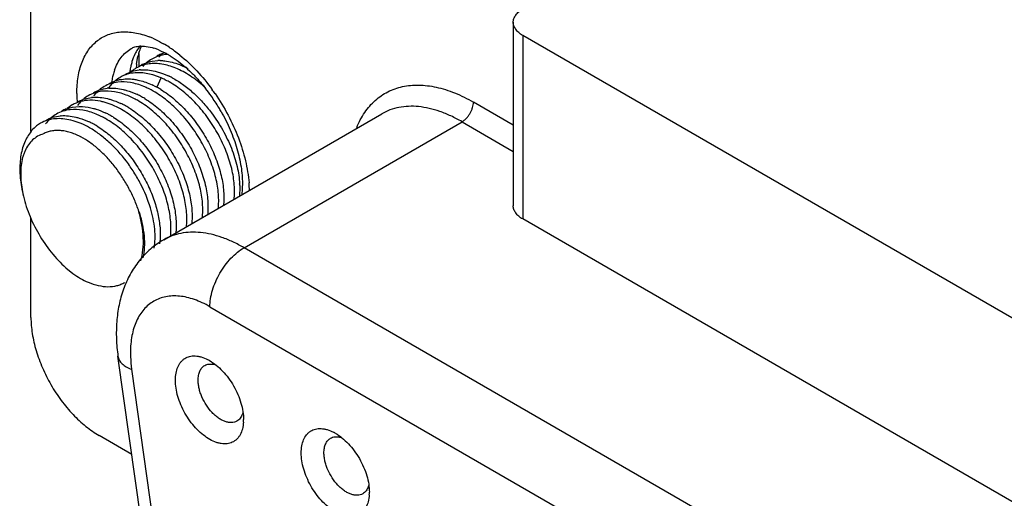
# Model space of a CAD drawing. Header units: inches. Extents: x 0 to 22, y 0 to 17.
# Tile 19 of 23: x 16.543 to 17.146, y 13.697 to 13.991. Entities that reach past the tile are written whole.
import ezdxf

# ---------------------------------------------------------------- set-up
doc = ezdxf.new("R2010")
doc.units = ezdxf.units.IN
doc.header["$LTSCALE"] = 1.21
doc.header["$MEASUREMENT"] = 0
doc.layers.get('0').update_dxf_attribs({"linetype": 'CONTINUOUS'})

msp = doc.modelspace()

# ---------------------------------------------------------------- linework, layer by layer
at = {"color": 7, "linetype": 'CONTINUOUS'}
for p, q in [((16.5497, 13.92213), (16.5497, 14.11522)), ((16.84529, 13.98911), (16.84529, 13.8766)), ((16.85106, 13.98107), (16.85106, 13.86856)), ((18.06205, 13.28186), (16.85106, 13.98107)), ((16.61582, 13.96952), (16.61582, 13.96196)), ((16.62828, 13.97201), (16.63226, 13.97011)), ((16.61445, 13.96341), (16.61527, 13.96816)), ((16.62394, 13.96523), (16.6275, 13.96562)), ((16.63505, 13.96851), (16.63874, 13.96606)), ((16.64064, 13.96318), (16.64576, 13.96085)), ((16.6243, 13.95687), (16.61936, 13.95791)), ((16.62574, 13.95917), (16.63031, 13.95779)), ((16.63031, 13.95779), (16.63408, 13.9562)), ((16.62287, 13.95124), (16.62407, 13.95069)), ((16.62942, 13.95502), (16.6243, 13.95687)), ((16.62703, 13.94944), (16.62943, 13.955)), ((16.63064, 13.95449), (16.62942, 13.95502)), ((16.63305, 13.95327), (16.63185, 13.9539)), ((16.62528, 13.95011), (16.6265, 13.94949)), ((16.59948, 13.93845), (16.59455, 13.94015)), ((16.61357, 13.94202), (16.60911, 13.94412)), ((16.84529, 13.92606), (16.82085, 13.94018)), ((16.5713, 13.93598), (16.57523, 13.9371)), ((16.57523, 13.9371), (16.57918, 13.9375)), ((16.59408, 13.93076), (16.58962, 13.93287)), ((16.60382, 13.93639), (16.59948, 13.93845)), ((16.63105, 13.85584), (16.76468, 13.933)), ((16.68027, 13.85097), (16.81389, 13.92812)), ((16.81389, 13.92812), (16.84529, 13.90999)), ((16.54369, 13.89077), (16.54474, 13.88407)), ((16.5497, 13.80824), (16.5497, 13.86925)), ((18.06205, 13.16936), (16.85106, 13.86856)), ((18.06776, 13.04985), (16.68027, 13.85097)), ((16.57109, 13.8387), (16.57121, 13.8386)), ((16.57109, 13.83871), (16.57543, 13.83511)), ((16.65939, 13.8148), (18.04688, 13.01368)), ((16.61728, 13.683), (16.60305, 13.78444)), ((16.61141, 13.77648), (16.62565, 13.67505)), ((16.66177, 13.77953), (16.66298, 13.77922)), ((16.67958, 13.75011), (16.67931, 13.74915)), ((16.61148, 13.72435), (16.59146, 13.73591)), ((16.73888, 13.73501), (16.74009, 13.7347)), ((16.7567, 13.70558), (16.75642, 13.70463))]:
    msp.add_line(p, q, dxfattribs=at)
for centre, radius, start, end in [((16.60189, 13.92796), 0.056, 66.3814, 68.55962), ((16.59368, 13.91194), 0.07402, 56.70982, 59.7115), ((16.64469, 13.96102), 0.03027, 162.62815, 166.34855), ((16.6145, 13.93993), 0.0349, 69.97393, 72.36547), ((16.61292, 13.93556), 0.03956, 67.14566, 69.99268), ((16.63723, 13.95059), 0.02055, 112.55482, 120.01615), ((16.64452, 13.9535), 0.02169, 131.36524, 139.08013), ((16.63741, 13.95016), 0.02102, 105.75828, 112.5447), ((16.64396, 13.95413), 0.02085, 128.4868, 130.44477), ((16.60678, 13.92245), 0.05405, 59.45633, 61.8683), ((16.60536, 13.92), 0.05687, 58.5326, 59.47663), ((16.59092, 13.90767), 0.0791, 55.35327, 56.7398), ((16.58937, 13.90541), 0.08185, 54.31879, 55.35869), ((16.58819, 13.90376), 0.08387, 53.80849, 54.32172), ((16.58605, 13.90085), 0.08748, 51.19303, 53.80035), ((16.64654, 13.95431), 0.03651, 163.0453, 167.28681), ((16.66054, 13.95832), 0.04637, 173.69353, 176.03607), ((16.62744, 13.94503), 0.02047, 115.49476, 120.02191), ((16.63492, 13.9477), 0.02191, 131.23507, 139.54269), ((16.63418, 13.94857), 0.02077, 120.03362, 131.27612), ((16.63407, 13.94873), 0.02058, 110.23554, 120.00733), ((16.62849, 13.93962), 0.02602, 89.26381, 92.18696), ((16.63456, 13.94812), 0.03562, 161.09769, 165.7458), ((16.65265, 13.95299), 0.04276, 168.74187, 172.86891), ((16.6495, 13.95361), 0.03955, 167.23442, 168.72865), ((16.62442, 13.94296), 0.02075, 125.871, 130.78794), ((16.62425, 13.94319), 0.02047, 119.98884, 125.86453), ((16.61864, 13.93539), 0.02462, 93.98313, 96.33233), ((16.64138, 13.94658), 0.04262, 167.74444, 172.25617), ((16.63733, 13.94741), 0.03849, 165.73559, 167.66918), ((16.61462, 13.9374), 0.02066, 119.99411, 130.42216), ((16.60862, 13.93171), 0.02265, 101.02973, 102.78539), ((16.61777, 13.9264), 0.0309, 62.88105, 65.37383), ((16.60693, 13.90446), 0.05536, 60.26173, 61.83766), ((16.61284, 13.91139), 0.04959, 61.83516, 64.64064), ((16.64998, 13.94551), 0.07216, 180.01104, 181.60716), ((16.60481, 13.93189), 0.02053, 120.01163, 130.69482), ((16.59913, 13.92435), 0.02441, 93.96271, 96.32307), ((16.59343, 13.90019), 0.04951, 61.89261, 64.70517), ((16.60021, 13.90458), 0.04886, 63.90455, 67.5745), ((16.5984, 13.90087), 0.05299, 61.95924, 63.90704), ((16.59728, 13.89878), 0.05536, 60.37295, 61.95429), ((16.57634, 13.85009), 0.11135, 63.92349, 64.61626), ((16.60192, 13.90325), 0.05236, 61.13413, 62.00285), ((16.60068, 13.901), 0.05494, 58.66199, 61.12789), ((16.57115, 13.88112), 0.10896, 35.10974, 38.23376), ((16.55905, 13.87386), 0.12579, 34.6249, 35.99107), ((16.65496, 13.94567), 0.07714, 181.62514, 183.89806), ((16.58843, 13.92257), 0.02042, 116.64813, 119.99616), ((16.59517, 13.92611), 0.02072, 120.01307, 130.67153), ((16.58942, 13.91864), 0.02449, 94.00309, 96.32767), ((16.58324, 13.89365), 0.05053, 61.92752, 64.68147), ((16.58799, 13.89411), 0.05431, 60.29282, 61.89986), ((16.59128, 13.89615), 0.05408, 58.55538, 61.89612), ((16.56724, 13.87833), 0.11376, 30.92279, 35.12391), ((16.57563, 13.91492), 0.02064, 120.01388, 130.98499), ((16.57881, 13.91676), 0.02063, 111.3293, 120.00573), ((16.58534, 13.92061), 0.02057, 120.01633, 130.87618), ((16.57391, 13.88889), 0.04957, 61.87846, 64.61623), ((16.57788, 13.88766), 0.0552, 60.38595, 61.97211), ((16.58121, 13.88982), 0.05486, 58.63543, 61.93562), ((16.56682, 13.87805), 0.11426, 29.55926, 30.93289), ((16.56587, 13.90932), 0.02061, 120.01468, 127.9395), ((16.56994, 13.90729), 0.02459, 94.03128, 95.14598), ((16.56399, 13.88283), 0.05004, 61.93093, 64.69773), ((16.56193, 13.87897), 0.0544, 58.61073, 61.93578), ((16.56865, 13.88304), 0.05408, 60.33272, 61.94726), ((16.57173, 13.88481), 0.0542, 58.54849, 61.88145), ((16.55902, 13.87763), 0.05383, 60.3278, 61.94936), ((16.55945, 13.87933), 0.04465, 62.28328, 62.75841), ((16.60557, 13.8842), 0.07804, 1.33197, 4.73096), ((16.6247, 13.8871), 0.05298, 2.05688, 3.26531), ((16.64578, 13.75879), 0.02664, 59.97564, 62.68482), ((16.65351, 13.74569), 0.02648, 356.5606, 0.01268), ((16.72289, 13.71427), 0.02664, 59.97564, 62.68482), ((16.73063, 13.70116), 0.02648, 356.5606, 0.01268)]:
    msp.add_arc(centre, radius, start, end, dxfattribs=at)
for points, knots in [([(16.8453, 13.98911), (16.8453, 13.98948), (16.84536, 13.99023), (16.84575, 13.99175), (16.84676, 13.9936), (16.84863, 13.99556), (16.8502, 13.99665), (16.85106, 13.99714)], [0, 0, 0, 0, 0.10817, 0.218345, 0.451313, 0.710688, 1, 1, 1, 1]), ([(16.85106, 13.98107), (16.8502, 13.98157), (16.84863, 13.98265), (16.84676, 13.98461), (16.84575, 13.98647), (16.84536, 13.98798), (16.8453, 13.98873), (16.8453, 13.98911)], [0, 0, 0, 0, 0.289312, 0.548687, 0.781655, 0.89183, 1, 1, 1, 1]), ([(16.57782, 13.94549), (16.57782, 13.94725), (16.57795, 13.95068), (16.57874, 13.95717), (16.58032, 13.96324), (16.58278, 13.96864), (16.58496, 13.97217), (16.58751, 13.97526), (16.59039, 13.97789), (16.5936, 13.98001), (16.59711, 13.98162), (16.60087, 13.98271), (16.60487, 13.98325), (16.60906, 13.98326), (16.61341, 13.98274), (16.61789, 13.98169), (16.62086, 13.98067), (16.62236, 13.98008)], [0, 0, 0, 0, 0.075859, 0.148319, 0.282566, 0.344862, 0.404384, 0.461687, 0.517448, 0.572447, 0.627533, 0.683543, 0.741253, 0.801312, 0.864236, 0.930395, 1, 1, 1, 1]), ([(16.62433, 13.97927), (16.62489, 13.97902), (16.62716, 13.97799), (16.62938, 13.97681), (16.63101, 13.97586)], [0, 0, 0, 0, 0.243778, 1, 1, 1, 1]), ([(16.60085, 13.95966), (16.60135, 13.96112), (16.60252, 13.96388), (16.60487, 13.9676), (16.60773, 13.97069), (16.60997, 13.9723), (16.61113, 13.97298)], [0, 0, 0, 0, 0.269142, 0.522547, 0.764375, 1, 1, 1, 1]), ([(16.61113, 13.97298), (16.61149, 13.97318), (16.61224, 13.97356), (16.61401, 13.9742), (16.61609, 13.97451), (16.61841, 13.97451), (16.62131, 13.97422), (16.62355, 13.97368), (16.62508, 13.9732)], [0, 0, 0, 0, 0.085283, 0.17753, 0.392203, 0.520317, 0.664112, 1, 1, 1, 1]), ([(16.61416, 13.97097), (16.6139, 13.97051), (16.61289, 13.96858), (16.6121, 13.96654), (16.61162, 13.96496)], [0, 0, 0, 0, 0.241799, 1, 1, 1, 1]), ([(16.61678, 13.97478), (16.61653, 13.97449), (16.61557, 13.97329), (16.61472, 13.97199), (16.61416, 13.97097)], [0, 0, 0, 0, 0.245094, 1, 1, 1, 1]), ([(16.6158, 13.97006), (16.61593, 13.97048), (16.61646, 13.97204), (16.61714, 13.97354), (16.61773, 13.97458)], [0, 0, 0, 0, 0.27362, 1, 1, 1, 1]), ([(16.63378, 13.9694), (16.6326, 13.96934), (16.63028, 13.96906), (16.62803, 13.96844), (16.62695, 13.96804)], [0, 0, 0, 0, 0.508138, 1, 1, 1, 1]), ([(16.64087, 13.96902), (16.64457, 13.96606), (16.65169, 13.95937), (16.65789, 13.95183), (16.66082, 13.94778)], [0, 0, 0, 0, 0.486776, 1, 1, 1, 1]), ([(16.6221, 13.96361), (16.62067, 13.96342), (16.61786, 13.9628), (16.61524, 13.96162), (16.61402, 13.96092)], [0, 0, 0, 0, 0.506356, 1, 1, 1, 1]), ([(16.61863, 13.96351), (16.61946, 13.96391), (16.6212, 13.9646), (16.62301, 13.96505), (16.62394, 13.96523)], [0, 0, 0, 0, 0.495408, 1, 1, 1, 1]), ([(16.63845, 13.96096), (16.63705, 13.96153), (16.63427, 13.96252), (16.63008, 13.96349), (16.62602, 13.96389), (16.62338, 13.96377), (16.6221, 13.96361)], [0, 0, 0, 0, 0.27113, 0.527217, 0.769413, 1, 1, 1, 1]), ([(16.62882, 13.96564), (16.62978, 13.96563), (16.63381, 13.96536), (16.63777, 13.96429), (16.64064, 13.96318)], [0, 0, 0, 0, 0.23606, 1, 1, 1, 1]), ([(16.63874, 13.96606), (16.64033, 13.96493), (16.6435, 13.96246), (16.64807, 13.95832), (16.65253, 13.95366), (16.65536, 13.9503), (16.65674, 13.94855)], [0, 0, 0, 0, 0.232117, 0.477812, 0.734616, 1, 1, 1, 1]), ([(16.61019, 13.9576), (16.60915, 13.95736), (16.60712, 13.95675), (16.6052, 13.95583), (16.60429, 13.9553)], [0, 0, 0, 0, 0.503351, 1, 1, 1, 1]), ([(16.60747, 13.95714), (16.60874, 13.95787), (16.61149, 13.95908), (16.61442, 13.95969), (16.61592, 13.95986)], [0, 0, 0, 0, 0.492984, 1, 1, 1, 1]), ([(16.61936, 13.95791), (16.6178, 13.95812), (16.61471, 13.9583), (16.61165, 13.95793), (16.61019, 13.9576)], [0, 0, 0, 0, 0.513909, 1, 1, 1, 1]), ([(16.61693, 13.95995), (16.61836, 13.96005), (16.62133, 13.96), (16.62426, 13.95951), (16.62574, 13.95917)], [0, 0, 0, 0, 0.48531, 1, 1, 1, 1]), ([(16.65579, 13.94962), (16.65443, 13.95086), (16.65166, 13.95319), (16.64602, 13.95724), (16.64151, 13.95969), (16.63845, 13.96096)], [0, 0, 0, 0, 0.265973, 0.522079, 1, 1, 1, 1]), ([(16.60301, 13.9524), (16.6015, 13.95223), (16.59856, 13.95162), (16.59581, 13.95041), (16.59454, 13.94967)], [0, 0, 0, 0, 0.507384, 1, 1, 1, 1]), ([(16.60122, 13.95314), (16.60047, 13.9525), (16.59905, 13.95111), (16.59782, 13.94954), (16.59725, 13.94871)], [0, 0, 0, 0, 0.493582, 1, 1, 1, 1]), ([(16.59771, 13.95151), (16.59862, 13.95203), (16.60054, 13.95295), (16.60257, 13.95356), (16.60361, 13.9538)], [0, 0, 0, 0, 0.496061, 1, 1, 1, 1]), ([(16.61885, 13.94975), (16.61623, 13.95083), (16.61102, 13.95243), (16.60555, 13.95268), (16.60301, 13.9524)], [0, 0, 0, 0, 0.526098, 1, 1, 1, 1]), ([(16.60429, 13.95394), (16.60565, 13.95421), (16.6085, 13.9545), (16.61136, 13.95432), (16.61281, 13.95413)], [0, 0, 0, 0, 0.486938, 1, 1, 1, 1]), ([(16.61281, 13.95413), (16.61364, 13.95402), (16.61708, 13.95342), (16.62043, 13.9523), (16.62287, 13.95124)], [0, 0, 0, 0, 0.238378, 1, 1, 1, 1]), ([(16.67422, 13.88035), (16.67439, 13.88181), (16.67457, 13.88483), (16.6744, 13.88951), (16.6738, 13.89441), (16.67278, 13.89949), (16.67132, 13.90467), (16.66946, 13.9099), (16.66721, 13.91513), (16.66458, 13.92028), (16.66163, 13.92532), (16.65837, 13.93017), (16.65485, 13.93479), (16.65109, 13.93912), (16.64712, 13.94309), (16.643, 13.94668), (16.63877, 13.94985), (16.63585, 13.95169), (16.63439, 13.95253)], [0, 0, 0, 0, 0.050941, 0.105102, 0.162331, 0.222327, 0.284744, 0.349171, 0.415165, 0.482265, 0.549975, 0.617782, 0.685166, 0.751638, 0.816764, 0.880138, 0.941359, 1, 1, 1, 1]), ([(16.63625, 13.95511), (16.63847, 13.95392), (16.64287, 13.95114), (16.64911, 13.94612), (16.65505, 13.94021), (16.65866, 13.93581), (16.66039, 13.9335)], [0, 0, 0, 0, 0.231343, 0.477536, 0.735002, 1, 1, 1, 1]), ([(16.59328, 13.94678), (16.59178, 13.94661), (16.58883, 13.946), (16.58608, 13.94479), (16.5848, 13.94405)], [0, 0, 0, 0, 0.506784, 1, 1, 1, 1]), ([(16.59142, 13.94746), (16.5911, 13.94718), (16.58983, 13.94603), (16.5887, 13.94472), (16.58794, 13.94368)], [0, 0, 0, 0, 0.246043, 1, 1, 1, 1]), ([(16.58798, 13.94588), (16.58925, 13.94662), (16.592, 13.94783), (16.59494, 13.94844), (16.59644, 13.94861)], [0, 0, 0, 0, 0.49325, 1, 1, 1, 1]), ([(16.60911, 13.94412), (16.60776, 13.94467), (16.60507, 13.94563), (16.59981, 13.94686), (16.59582, 13.94705), (16.59328, 13.94678)], [0, 0, 0, 0, 0.270608, 0.527004, 1, 1, 1, 1]), ([(16.59744, 13.9487), (16.59887, 13.9488), (16.60184, 13.94875), (16.60477, 13.94826), (16.60625, 13.94791)], [0, 0, 0, 0, 0.485203, 1, 1, 1, 1]), ([(16.60625, 13.94791), (16.60694, 13.94775), (16.60979, 13.94699), (16.61256, 13.94591), (16.61459, 13.94495)], [0, 0, 0, 0, 0.240307, 1, 1, 1, 1]), ([(16.66447, 13.87472), (16.66483, 13.87773), (16.66485, 13.88244), (16.66406, 13.88878), (16.66302, 13.89385), (16.66157, 13.89904), (16.65908, 13.9061), (16.65498, 13.91479), (16.64879, 13.92461), (16.64155, 13.93352), (16.63477, 13.93994), (16.62904, 13.94423), (16.62612, 13.94607), (16.62465, 13.9469)], [0, 0, 0, 0, 0.105112, 0.162295, 0.222263, 0.284706, 0.349181, 0.482282, 0.61779, 0.751636, 0.880038, 0.941289, 1, 1, 1, 1]), ([(16.62925, 13.94792), (16.63217, 13.94614), (16.63789, 13.94194), (16.64428, 13.93565), (16.64909, 13.92997), (16.6525, 13.92541), (16.65564, 13.92062), (16.65848, 13.91566), (16.66098, 13.91059), (16.66313, 13.90546), (16.66491, 13.90034), (16.6663, 13.89527), (16.66729, 13.89031), (16.66803, 13.8841), (16.668, 13.87949), (16.66764, 13.87655)], [0, 0, 0, 0, 0.121088, 0.250185, 0.31684, 0.384286, 0.452029, 0.519588, 0.586482, 0.652227, 0.716363, 0.778463, 0.838148, 0.895125, 1, 1, 1, 1]), ([(16.66256, 13.94534), (16.66547, 13.94111), (16.67078, 13.93235), (16.67704, 13.91855), (16.6814, 13.90461), (16.68297, 13.89521), (16.68335, 13.89063)], [0, 0, 0, 0, 0.260467, 0.51855, 0.767091, 1, 1, 1, 1]), ([(16.74934, 13.92462), (16.75066, 13.92784), (16.75306, 13.93243), (16.75718, 13.93778), (16.76059, 13.94123), (16.76435, 13.94417), (16.76843, 13.94658), (16.77281, 13.94845), (16.77746, 13.94976), (16.78236, 13.95051), (16.78747, 13.9507), (16.79277, 13.95032), (16.8002, 13.94904), (16.8098, 13.94597), (16.81716, 13.94231), (16.82085, 13.94018)], [0, 0, 0, 0, 0.123329, 0.181868, 0.238873, 0.294906, 0.350576, 0.406514, 0.463335, 0.521594, 0.581789, 0.644336, 0.709558, 0.848769, 1, 1, 1, 1]), ([(16.58575, 13.9413), (16.58385, 13.94125), (16.58102, 13.94087), (16.57748, 13.93968), (16.57583, 13.93887), (16.57505, 13.93842)], [0, 0, 0, 0, 0.510646, 0.757, 1, 1, 1, 1]), ([(16.58166, 13.94182), (16.58134, 13.94155), (16.58008, 13.9404), (16.57895, 13.9391), (16.57819, 13.93806)], [0, 0, 0, 0, 0.246531, 1, 1, 1, 1]), ([(16.57928, 13.94082), (16.58042, 13.94139), (16.58285, 13.94234), (16.58541, 13.94284), (16.58672, 13.94298)], [0, 0, 0, 0, 0.492984, 1, 1, 1, 1]), ([(16.59455, 13.94015), (16.59381, 13.94035), (16.59092, 13.94104), (16.58794, 13.94135), (16.58575, 13.9413)], [0, 0, 0, 0, 0.261361, 1, 1, 1, 1]), ([(16.58771, 13.94307), (16.58914, 13.94317), (16.59212, 13.94313), (16.59505, 13.94263), (16.59653, 13.94229)], [0, 0, 0, 0, 0.485487, 1, 1, 1, 1]), ([(16.59653, 13.94229), (16.59722, 13.94212), (16.60007, 13.94136), (16.60282, 13.94028), (16.60485, 13.93932)], [0, 0, 0, 0, 0.240331, 1, 1, 1, 1]), ([(16.65472, 13.86909), (16.65489, 13.87055), (16.65508, 13.87358), (16.65492, 13.87826), (16.65432, 13.88316), (16.6533, 13.88824), (16.65184, 13.89342), (16.64996, 13.89865), (16.64771, 13.90387), (16.64422, 13.91077), (16.63906, 13.919), (16.63296, 13.92649), (16.62763, 13.93184), (16.62351, 13.93543), (16.61929, 13.9386), (16.61637, 13.94044), (16.6149, 13.94128)], [0, 0, 0, 0, 0.050964, 0.10517, 0.162437, 0.222439, 0.28483, 0.349238, 0.415243, 0.482364, 0.617834, 0.751652, 0.816784, 0.880152, 0.941358, 1, 1, 1, 1]), ([(16.6195, 13.94229), (16.62241, 13.94051), (16.62813, 13.9363), (16.63591, 13.9287), (16.64291, 13.91986), (16.64788, 13.91174), (16.65123, 13.90496), (16.65339, 13.89983), (16.65518, 13.89471), (16.65657, 13.88965), (16.65755, 13.88469), (16.65811, 13.87989), (16.65825, 13.87532), (16.65807, 13.87235), (16.6579, 13.87093)], [0, 0, 0, 0, 0.121064, 0.250215, 0.384245, 0.519487, 0.586378, 0.652108, 0.716224, 0.778325, 0.838053, 0.895085, 0.949122, 1, 1, 1, 1]), ([(16.81389, 13.92812), (16.81437, 13.9284), (16.81531, 13.92906), (16.81661, 13.93027), (16.8178, 13.9317), (16.81885, 13.9333), (16.81971, 13.935), (16.82035, 13.93675), (16.82075, 13.93848), (16.82085, 13.93963), (16.82085, 13.94018)], [0, 0, 0, 0, 0.113953, 0.237326, 0.36705, 0.500006, 0.632961, 0.762683, 0.886052, 1, 1, 1, 1]), ([(16.57378, 13.93552), (16.57227, 13.93535), (16.56933, 13.93474), (16.56658, 13.93353), (16.5653, 13.93279)], [0, 0, 0, 0, 0.507103, 1, 1, 1, 1]), ([(16.58962, 13.93287), (16.58699, 13.93395), (16.58179, 13.93554), (16.57632, 13.9358), (16.57378, 13.93552)], [0, 0, 0, 0, 0.526402, 1, 1, 1, 1]), ([(16.57918, 13.9375), (16.57989, 13.93752), (16.58285, 13.93746), (16.5858, 13.93694), (16.58798, 13.93635)], [0, 0, 0, 0, 0.239337, 1, 1, 1, 1]), ([(16.58798, 13.93635), (16.58858, 13.93619), (16.59103, 13.93546), (16.59341, 13.9345), (16.59516, 13.93367)], [0, 0, 0, 0, 0.241738, 1, 1, 1, 1]), ([(16.64498, 13.86347), (16.64535, 13.86647), (16.64537, 13.87118), (16.64457, 13.87753), (16.64353, 13.8826), (16.64208, 13.88778), (16.63959, 13.89484), (16.6355, 13.90354), (16.63033, 13.91174), (16.62561, 13.9179), (16.62065, 13.9236), (16.61529, 13.92869), (16.60956, 13.93298), (16.60663, 13.93482), (16.60516, 13.93565)], [0, 0, 0, 0, 0.105117, 0.162296, 0.222257, 0.284693, 0.349162, 0.482256, 0.617754, 0.685171, 0.751658, 0.880045, 0.94129, 1, 1, 1, 1]), ([(16.60976, 13.93667), (16.61268, 13.93489), (16.61691, 13.93178), (16.62214, 13.92702), (16.62728, 13.92165), (16.63316, 13.91422), (16.63911, 13.90454), (16.64304, 13.89599), (16.64543, 13.88908), (16.64681, 13.88401), (16.6478, 13.87906), (16.64854, 13.87285), (16.64851, 13.86824), (16.64816, 13.8653)], [0, 0, 0, 0, 0.121132, 0.184915, 0.250328, 0.384371, 0.519628, 0.65221, 0.716377, 0.778511, 0.838203, 0.895163, 1, 1, 1, 1]), ([(16.66039, 13.9335), (16.66164, 13.93183), (16.66402, 13.9284), (16.6683, 13.92131), (16.67186, 13.91392), (16.67455, 13.90637), (16.67608, 13.90083), (16.67712, 13.89543), (16.67749, 13.89186), (16.67759, 13.89012)], [0, 0, 0, 0, 0.132365, 0.264804, 0.525182, 0.651098, 0.772784, 0.889337, 1, 1, 1, 1]), ([(16.66621, 13.93442), (16.66828, 13.93077), (16.67197, 13.92335), (16.6761, 13.912), (16.67827, 13.90261), (16.67913, 13.89548), (16.67928, 13.89208), (16.67928, 13.89044)], [0, 0, 0, 0, 0.272019, 0.534947, 0.780282, 0.893848, 1, 1, 1, 1]), ([(16.81389, 13.92812), (16.81168, 13.9294), (16.80725, 13.93172), (16.80049, 13.93449), (16.79384, 13.93643), (16.78739, 13.93751), (16.78117, 13.93773), (16.77526, 13.93706), (16.76972, 13.93553), (16.76629, 13.93393), (16.76468, 13.933)], [0, 0, 0, 0, 0.148433, 0.289433, 0.422759, 0.54868, 0.668012, 0.781933, 0.891987, 1, 1, 1, 1]), ([(16.56467, 13.92995), (16.56306, 13.92982), (16.55989, 13.92923), (16.55692, 13.92795), (16.55556, 13.92717)], [0, 0, 0, 0, 0.507966, 1, 1, 1, 1]), ([(16.56209, 13.9305), (16.56178, 13.93023), (16.56055, 13.9291), (16.55945, 13.92783), (16.5587, 13.92681)], [0, 0, 0, 0, 0.246341, 1, 1, 1, 1]), ([(16.55873, 13.92899), (16.56007, 13.92977), (16.563, 13.93104), (16.56614, 13.93164), (16.56774, 13.93178)], [0, 0, 0, 0, 0.492012, 1, 1, 1, 1]), ([(16.58434, 13.92514), (16.58268, 13.92602), (16.57938, 13.92756), (16.57434, 13.9292), (16.56943, 13.93005), (16.56622, 13.93008), (16.56467, 13.92995)], [0, 0, 0, 0, 0.274385, 0.532184, 0.773422, 1, 1, 1, 1]), ([(16.56821, 13.93182), (16.56969, 13.93193), (16.57276, 13.93187), (16.57578, 13.93134), (16.57731, 13.93097)], [0, 0, 0, 0, 0.485022, 1, 1, 1, 1]), ([(16.57731, 13.93097), (16.57798, 13.9308), (16.58073, 13.93005), (16.58341, 13.92899), (16.58537, 13.92807)], [0, 0, 0, 0, 0.240561, 1, 1, 1, 1]), ([(16.63523, 13.85784), (16.63559, 13.86084), (16.63561, 13.86555), (16.63482, 13.87191), (16.63379, 13.87698), (16.63234, 13.88216), (16.62983, 13.88921), (16.62574, 13.89791), (16.61956, 13.90774), (16.61232, 13.91664), (16.60552, 13.92306), (16.5998, 13.92735), (16.59688, 13.92919), (16.59541, 13.93003)], [0, 0, 0, 0, 0.105112, 0.162337, 0.222326, 0.284757, 0.349214, 0.482315, 0.617826, 0.751679, 0.880106, 0.941327, 1, 1, 1, 1]), ([(16.60001, 13.93104), (16.60293, 13.92926), (16.60864, 13.92505), (16.61643, 13.91745), (16.62343, 13.90861), (16.62839, 13.90049), (16.63174, 13.89371), (16.6339, 13.88858), (16.63569, 13.88346), (16.63708, 13.8784), (16.63806, 13.87344), (16.63862, 13.86864), (16.63876, 13.86406), (16.63858, 13.8611), (16.63841, 13.85968)], [0, 0, 0, 0, 0.121066, 0.250221, 0.384249, 0.519492, 0.586382, 0.652112, 0.716229, 0.778332, 0.838063, 0.895095, 0.949128, 1, 1, 1, 1]), ([(16.54974, 13.92219), (16.54891, 13.92118), (16.54738, 13.91895), (16.54556, 13.91521), (16.5442, 13.91103), (16.54296, 13.90479), (16.54269, 13.89618), (16.54366, 13.8892), (16.54442, 13.88562)], [0, 0, 0, 0, 0.103232, 0.211729, 0.326539, 0.448165, 0.711627, 1, 1, 1, 1]), ([(16.5532, 13.92558), (16.55288, 13.92533), (16.55164, 13.9243), (16.55051, 13.92313), (16.54974, 13.92219)], [0, 0, 0, 0, 0.247126, 1, 1, 1, 1]), ([(16.57989, 13.91904), (16.57887, 13.91956), (16.57683, 13.92051), (16.57374, 13.92163), (16.57071, 13.9224), (16.56776, 13.92278), (16.56492, 13.92281), (16.56221, 13.92249), (16.55965, 13.92181), (16.55806, 13.92112), (16.5573, 13.92071)], [0, 0, 0, 0, 0.146605, 0.286097, 0.418384, 0.543925, 0.66375, 0.778975, 0.890636, 1, 1, 1, 1]), ([(16.62287, 13.87545), (16.62134, 13.88049), (16.61826, 13.88792), (16.61294, 13.89724), (16.60683, 13.90611), (16.59973, 13.91401), (16.59185, 13.92052), (16.58774, 13.92322), (16.58567, 13.9244)], [0, 0, 0, 0, 0.251668, 0.381786, 0.512157, 0.765852, 0.88615, 1, 1, 1, 1]), ([(16.59027, 13.92542), (16.5929, 13.92382), (16.59806, 13.92009), (16.60392, 13.91458), (16.60836, 13.9096), (16.61261, 13.90424), (16.61739, 13.8971), (16.62216, 13.88808), (16.62576, 13.87886), (16.62809, 13.86979), (16.62881, 13.86377), (16.62892, 13.86088)], [0, 0, 0, 0, 0.118484, 0.244333, 0.309286, 0.37514, 0.507993, 0.63979, 0.767512, 0.888392, 1, 1, 1, 1]), ([(16.5573, 13.92071), (16.55609, 13.92035), (16.55373, 13.91934), (16.55061, 13.91705), (16.54801, 13.91401), (16.54633, 13.911), (16.54526, 13.90833), (16.54435, 13.90537), (16.5436, 13.90134), (16.54331, 13.89617), (16.5435, 13.8926), (16.54369, 13.89077)], [0, 0, 0, 0, 0.106585, 0.213261, 0.323413, 0.440069, 0.501583, 0.565417, 0.700361, 0.845367, 1, 1, 1, 1]), ([(16.61582, 13.87323), (16.61502, 13.87564), (16.61317, 13.88043), (16.60981, 13.8874), (16.60588, 13.89412), (16.60143, 13.90043), (16.59655, 13.90617), (16.59134, 13.91123), (16.58593, 13.9155), (16.58213, 13.91786), (16.58022, 13.91886)], [0, 0, 0, 0, 0.128766, 0.260141, 0.392099, 0.522969, 0.650839, 0.77384, 0.890626, 1, 1, 1, 1]), ([(16.67764, 13.889), (16.67767, 13.88841), (16.67771, 13.88614), (16.67759, 13.88386), (16.67739, 13.88218)], [0, 0, 0, 0, 0.259002, 1, 1, 1, 1]), ([(16.67928, 13.89044), (16.67928, 13.88912), (16.67919, 13.8866), (16.6789, 13.8841), (16.67871, 13.88291)], [0, 0, 0, 0, 0.522236, 1, 1, 1, 1]), ([(16.54474, 13.88407), (16.54564, 13.87982), (16.54829, 13.8713), (16.55419, 13.85922), (16.56178, 13.84812), (16.56786, 13.84161), (16.57109, 13.8387)], [0, 0, 0, 0, 0.244594, 0.500207, 0.755505, 1, 1, 1, 1]), ([(16.61582, 13.87323), (16.61665, 13.8707), (16.61801, 13.86569), (16.61915, 13.85827), (16.61932, 13.85132), (16.61877, 13.84691), (16.61831, 13.84485)], [0, 0, 0, 0, 0.277999, 0.539458, 0.780668, 1, 1, 1, 1]), ([(16.61697, 13.84297), (16.61763, 13.84512), (16.61853, 13.84978), (16.61874, 13.85718), (16.61786, 13.86512), (16.61661, 13.8705), (16.61582, 13.87323)], [0, 0, 0, 0, 0.219785, 0.460791, 0.72204, 1, 1, 1, 1]), ([(16.62528, 13.85072), (16.62558, 13.85256), (16.6259, 13.85646), (16.62563, 13.86252), (16.62463, 13.86893), (16.62353, 13.87326), (16.62287, 13.87545)], [0, 0, 0, 0, 0.223984, 0.466277, 0.725663, 1, 1, 1, 1]), ([(16.85106, 13.86856), (16.8502, 13.86906), (16.84863, 13.87014), (16.84676, 13.87211), (16.84575, 13.87396), (16.84536, 13.87548), (16.8453, 13.87623), (16.8453, 13.8766)], [0, 0, 0, 0, 0.289312, 0.548687, 0.781655, 0.89183, 1, 1, 1, 1]), ([(16.62892, 13.86088), (16.62894, 13.86022), (16.62898, 13.85772), (16.62883, 13.8552), (16.62858, 13.85336)], [0, 0, 0, 0, 0.260095, 1, 1, 1, 1]), ([(16.68027, 13.85097), (16.67805, 13.85225), (16.67362, 13.85457), (16.66686, 13.85733), (16.66022, 13.85927), (16.65376, 13.86035), (16.64755, 13.86057), (16.64164, 13.85991), (16.63609, 13.85838), (16.63267, 13.85677), (16.63105, 13.85584)], [0, 0, 0, 0, 0.148433, 0.289433, 0.422759, 0.54868, 0.668012, 0.781933, 0.891987, 1, 1, 1, 1]), ([(16.63105, 13.85584), (16.62817, 13.85418), (16.62408, 13.85127), (16.61927, 13.84669), (16.6149, 13.8417), (16.61029, 13.83475), (16.60617, 13.82558), (16.60346, 13.8158), (16.60207, 13.80558), (16.6019, 13.79506), (16.60255, 13.78799), (16.60305, 13.78444)], [0, 0, 0, 0, 0.12255, 0.18346, 0.244364, 0.366482, 0.489201, 0.612972, 0.739014, 0.867973, 1, 1, 1, 1]), ([(16.65939, 13.8148), (16.65939, 13.81645), (16.65969, 13.81989), (16.6609, 13.82507), (16.66283, 13.83032), (16.66541, 13.83544), (16.66855, 13.84023), (16.67213, 13.84453), (16.67602, 13.84816), (16.67884, 13.85014), (16.68027, 13.85097)], [0, 0, 0, 0, 0.114119, 0.23734, 0.366965, 0.499994, 0.633024, 0.762652, 0.885876, 1, 1, 1, 1]), ([(16.57543, 13.83511), (16.57694, 13.83405), (16.57997, 13.83212), (16.58318, 13.83052), (16.58478, 13.82984)], [0, 0, 0, 0, 0.514698, 1, 1, 1, 1]), ([(16.58478, 13.82984), (16.58679, 13.82899), (16.59076, 13.82766), (16.59674, 13.82688), (16.60146, 13.82739), (16.60487, 13.82849), (16.60644, 13.82925), (16.60719, 13.82969)], [0, 0, 0, 0, 0.281574, 0.537943, 0.774348, 0.887911, 1, 1, 1, 1]), ([(16.65939, 13.8148), (16.65784, 13.8157), (16.65473, 13.81732), (16.65, 13.81926), (16.64535, 13.82062), (16.64083, 13.82137), (16.63649, 13.82153), (16.63235, 13.82106), (16.62847, 13.81999), (16.62488, 13.81831), (16.62164, 13.81605), (16.61877, 13.81323), (16.6163, 13.80987), (16.61426, 13.80603), (16.61265, 13.80174), (16.6115, 13.79704), (16.61082, 13.79197), (16.61067, 13.78847), (16.61067, 13.78668)], [0, 0, 0, 0, 0.074241, 0.144736, 0.211376, 0.274333, 0.334005, 0.390976, 0.446005, 0.500011, 0.554017, 0.609044, 0.666013, 0.725682, 0.788636, 0.855272, 0.925763, 1, 1, 1, 1]), ([(16.5497, 13.80824), (16.5497, 13.80662), (16.54985, 13.80332), (16.55067, 13.7965), (16.55272, 13.7877), (16.55658, 13.77721), (16.56175, 13.76697), (16.56803, 13.75738), (16.57519, 13.74879), (16.58178, 13.74262), (16.58727, 13.73849), (16.59006, 13.73672), (16.59146, 13.73591)], [0, 0, 0, 0, 0.055815, 0.114208, 0.237372, 0.366991, 0.499994, 0.632997, 0.762619, 0.885787, 0.944182, 1, 1, 1, 1]), ([(16.60305, 13.78444), (16.60311, 13.78403), (16.6033, 13.78321), (16.60402, 13.78161), (16.60557, 13.77972), (16.60819, 13.77786), (16.61027, 13.77691), (16.61141, 13.77648)], [0, 0, 0, 0, 0.102283, 0.207351, 0.434777, 0.697305, 1, 1, 1, 1]), ([(16.61067, 13.78668), (16.61067, 13.78585), (16.61074, 13.78244), (16.61105, 13.77904), (16.61141, 13.77648)], [0, 0, 0, 0, 0.242579, 1, 1, 1, 1]), ([(16.63823, 13.7698), (16.63823, 13.77125), (16.63845, 13.77401), (16.63952, 13.77781), (16.64106, 13.78047), (16.64263, 13.78212), (16.64393, 13.78312), (16.64538, 13.78388), (16.64695, 13.78441), (16.64862, 13.78469), (16.65039, 13.78473), (16.65223, 13.78452), (16.65484, 13.7839), (16.65675, 13.78311), (16.658, 13.78246)], [0, 0, 0, 0, 0.145916, 0.277163, 0.395351, 0.451155, 0.505757, 0.560087, 0.615113, 0.671743, 0.730752, 0.792764, 0.858197, 1, 1, 1, 1]), ([(16.65215, 13.7698), (16.65215, 13.7708), (16.6523, 13.7727), (16.65307, 13.7753), (16.65417, 13.7771), (16.65528, 13.77819), (16.6559, 13.77863), (16.65623, 13.77881)], [0, 0, 0, 0, 0.289321, 0.548698, 0.781666, 0.891837, 1, 1, 1, 1]), ([(16.65623, 13.77881), (16.65661, 13.77904), (16.65745, 13.77941), (16.65881, 13.77971), (16.66028, 13.77976), (16.66127, 13.77964), (16.66177, 13.77953)], [0, 0, 0, 0, 0.235318, 0.47696, 0.730474, 1, 1, 1, 1]), ([(16.65911, 13.78186), (16.66054, 13.78103), (16.66336, 13.77905), (16.66725, 13.77542), (16.67083, 13.77112), (16.67397, 13.76632), (16.67655, 13.76121), (16.67848, 13.75596), (16.67969, 13.75078), (16.67999, 13.74734), (16.67999, 13.74569)], [0, 0, 0, 0, 0.114149, 0.237321, 0.366971, 0.499999, 0.633026, 0.76265, 0.885899, 1, 1, 1, 1]), ([(16.67994, 13.7441), (16.67986, 13.74269), (16.67947, 13.74002), (16.6783, 13.73693), (16.67698, 13.73489), (16.67585, 13.73361), (16.67456, 13.73255), (16.67312, 13.73173), (16.67156, 13.73116), (16.66987, 13.73083), (16.6681, 13.73076), (16.66624, 13.73093), (16.66432, 13.73135), (16.66163, 13.73227), (16.65822, 13.73403), (16.65427, 13.73694), (16.6505, 13.7406), (16.64704, 13.74487), (16.64401, 13.7496), (16.64153, 13.75463), (16.63967, 13.75977), (16.63852, 13.76483), (16.63823, 13.76819), (16.63823, 13.7698)], [0, 0, 0, 0, 0.05823, 0.110373, 0.134567, 0.157827, 0.180504, 0.202987, 0.225686, 0.248995, 0.273253, 0.298736, 0.325634, 0.354058, 0.415572, 0.48304, 0.555463, 0.63137, 0.709, 0.78646, 0.86186, 0.933555, 1, 1, 1, 1]), ([(16.67591, 13.74472), (16.67543, 13.74444), (16.67436, 13.74399), (16.67259, 13.74373), (16.6707, 13.74387), (16.66871, 13.7444), (16.66668, 13.7453), (16.66463, 13.74655), (16.66262, 13.74812), (16.66, 13.75065), (16.65709, 13.75438), (16.65481, 13.75858), (16.65346, 13.76212), (16.65272, 13.76474), (16.65226, 13.7673), (16.65215, 13.76899), (16.65215, 13.7698)], [0, 0, 0, 0, 0.042826, 0.087422, 0.135214, 0.187141, 0.243601, 0.304576, 0.369694, 0.438319, 0.582554, 0.729587, 0.801578, 0.871234, 0.937671, 1, 1, 1, 1]), ([(16.67931, 13.74915), (16.67914, 13.74867), (16.67876, 13.74774), (16.67799, 13.74651), (16.67704, 13.74548), (16.6763, 13.74494), (16.67591, 13.74472)], [0, 0, 0, 0, 0.269663, 0.523109, 0.764681, 1, 1, 1, 1]), ([(16.71534, 13.72528), (16.71534, 13.72673), (16.71556, 13.72948), (16.71663, 13.73329), (16.71818, 13.73595), (16.71974, 13.7376), (16.72105, 13.73859), (16.72249, 13.73936), (16.72406, 13.73988), (16.72574, 13.74017), (16.7275, 13.7402), (16.72935, 13.73999), (16.73195, 13.73938), (16.73387, 13.73858), (16.73512, 13.73794)], [0, 0, 0, 0, 0.145916, 0.277163, 0.395351, 0.451155, 0.505757, 0.560087, 0.615113, 0.671743, 0.730752, 0.792764, 0.858197, 1, 1, 1, 1]), ([(16.72926, 13.72528), (16.72926, 13.72627), (16.72942, 13.72817), (16.73018, 13.73078), (16.73128, 13.73257), (16.7324, 13.73367), (16.73302, 13.7341), (16.73334, 13.73429)], [0, 0, 0, 0, 0.289321, 0.548698, 0.781666, 0.891837, 1, 1, 1, 1]), ([(16.73334, 13.73429), (16.73373, 13.73451), (16.73456, 13.73489), (16.73593, 13.73519), (16.73739, 13.73524), (16.73838, 13.73511), (16.73888, 13.73501)], [0, 0, 0, 0, 0.235318, 0.47696, 0.730474, 1, 1, 1, 1]), ([(16.73622, 13.73733), (16.73765, 13.73651), (16.74047, 13.73453), (16.74436, 13.73089), (16.74794, 13.7266), (16.75108, 13.7218), (16.75366, 13.71668), (16.7556, 13.71143), (16.7568, 13.70625), (16.7571, 13.70282), (16.7571, 13.70117)], [0, 0, 0, 0, 0.114149, 0.237321, 0.366971, 0.499999, 0.633026, 0.76265, 0.885899, 1, 1, 1, 1]), ([(16.75706, 13.69957), (16.75697, 13.69816), (16.75659, 13.69549), (16.75541, 13.6924), (16.7541, 13.69037), (16.75296, 13.68909), (16.75167, 13.68803), (16.75024, 13.68721), (16.74867, 13.68663), (16.74699, 13.68631), (16.74521, 13.68623), (16.74335, 13.68641), (16.74143, 13.68683), (16.73874, 13.68774), (16.73533, 13.68951), (16.73138, 13.69242), (16.72761, 13.69607), (16.72415, 13.70034), (16.72113, 13.70508), (16.71864, 13.7101), (16.71679, 13.71524), (16.71563, 13.72031), (16.71534, 13.72366), (16.71534, 13.72528)], [0, 0, 0, 0, 0.05823, 0.110373, 0.134567, 0.157827, 0.180504, 0.202987, 0.225686, 0.248995, 0.273253, 0.298736, 0.325634, 0.354058, 0.415572, 0.48304, 0.555463, 0.63137, 0.709, 0.78646, 0.86186, 0.933555, 1, 1, 1, 1]), ([(16.75303, 13.70019), (16.75254, 13.69991), (16.75147, 13.69947), (16.74971, 13.69921), (16.74781, 13.69935), (16.74582, 13.69988), (16.74379, 13.70078), (16.74175, 13.70203), (16.73974, 13.7036), (16.73711, 13.70613), (16.7342, 13.70986), (16.73193, 13.71406), (16.73057, 13.71759), (16.72983, 13.72022), (16.72938, 13.72278), (16.72926, 13.72446), (16.72926, 13.72528)], [0, 0, 0, 0, 0.042826, 0.087422, 0.135214, 0.187141, 0.243601, 0.304576, 0.369694, 0.438319, 0.582554, 0.729587, 0.801578, 0.871234, 0.937671, 1, 1, 1, 1]), ([(16.75642, 13.70463), (16.75626, 13.70414), (16.75587, 13.70322), (16.7551, 13.70198), (16.75415, 13.70095), (16.75341, 13.70042), (16.75303, 13.70019)], [0, 0, 0, 0, 0.269663, 0.523109, 0.764681, 1, 1, 1, 1])]:
    msp.add_open_spline(points, degree=3, knots=knots, dxfattribs=at)

doc.saveas('drawing.dxf')
